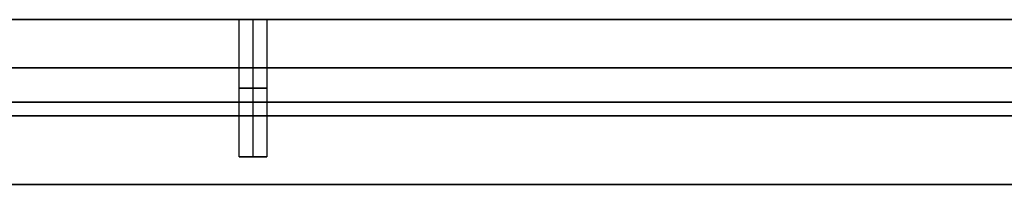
# Model space of a CAD drawing. Header units: millimetres. Extents: x -250 to 250, y -226 to 214.
# Tile 106 of 175: x 17 to 89, y -226 to -214. Entities that reach past the tile are written whole.
import ezdxf

# ---------------------------------------------------------------- set-up
doc = ezdxf.new("R2010")
doc.units = ezdxf.units.MM
doc.layers.add('Livello 01', color=7, linetype='Continuous')

# ---------------------------------------------------------------- blocks, each defined once
blk = doc.blocks.new('MCP141A13_03')
at = {"layer": 'Livello 01', "color": 253, "true_color": 0x999999}
for points in [[(238, 6, 428), (-238, 6, 428)], [(-238, -6, 440), (238, -6, 440)]]:
    blk.add_open_spline(points, degree=1, dxfattribs=at)
blk = doc.blocks.new('MCP141A14_03')
at = {"layer": 'Livello 01', "color": 253, "true_color": 0x999999}
for points in [[(238, 6, 440), (-238, 6, 440)], [(-238, -6, 428), (238, -6, 428)]]:
    blk.add_open_spline(points, degree=1, dxfattribs=at)
blk = doc.blocks.new('MCP141A18_01')
at = {"layer": 'Livello 01', "color": 253, "true_color": 0x999999}
blk.add_line((-36, -100, 6), (-36, 100, 6), dxfattribs=at)
for points in [[(-36, -100), (-36, 100)], [(-36, 100, 12), (-36, -100, 12)]]:
    blk.add_open_spline(points, degree=1, dxfattribs=at)
blk = doc.blocks.new('MCP141A15_03')
at = {"layer": 'Livello 01', "color": 253, "true_color": 0x999999}
for p, q in [((-238, 163, 6), (238, 163, 6)), ((34, 152, 10), (34, 152)), ((34, 150, 10), (34, 152, 10)), ((35, 151, 10), (33, 151, 10)), ((34, 150, 10), (34, 150)), ((193, 133, 3.5), (3, 133, 3.5)), ((3, -142.5, 3.5), (193, -142.5, 3.5)), ((238, -163, 6), (-238, -163, 6))]:
    blk.add_line(p, q, dxfattribs=at)
at = {"layer": 'Livello 01', "color": 253, "true_color": 0x999999, "extrusion": (0, 0, -1)}
for centre, start, end in [((-34, 151, -10), 0, 180), ((-34, 151), 0, 180), ((-34, 151, -5), 0, 180), ((-34, 151, -10), 180, 0), ((-34, 151, -5), 180, 0)]:
    blk.add_arc(centre, 1, start, end, dxfattribs=at)
at = {"layer": 'Livello 01', "color": 253, "true_color": 0x999999}
blk.add_arc((34, 151), 1, 180, 0, dxfattribs=at)
for points in [[(238, 163, 12), (-238, 163, 12)], [(-238, 163), (238, 163)], [(33, 151, 10), (33, 151)], [(35, 151), (35, 151, 10)], [(3, 138, 12), (193, 138, 12)], [(3, 133), (193, 133)], [(3, 133, 7), (193, 133, 7)], [(193, -142.5), (3, -142.5)], [(193, -142.5, 7), (3, -142.5, 7)], [(193, -147.5, 12), (3, -147.5, 12)], [(-238, -163, 12), (238, -163, 12)], [(238, -163), (-238, -163)]]:
    blk.add_open_spline(points, degree=1, dxfattribs=at)

msp = doc.modelspace()

# ---------------------------------------------------------------- block references
at = {"layer": 'Livello 01', "extrusion": (0, -1, -2.22045e-16)}
for name, p in [('MCP141A13_03', (0, 337.97, -214.03)), ('MCP141A14_03', (0, -0.03, -214.03)), ('MCP141A15_03', (0, 168.97, 213.97))]:
    msp.add_blockref(name, p, dxfattribs=at)
at = {"layer": 'Livello 01', "extrusion": (-1.38778e-16, 2.22045e-16, -1), "rotation": 90}
msp.add_blockref('MCP141A18_01', (-98, -177.97, -26.47), dxfattribs=at)

doc.saveas('drawing.dxf')
